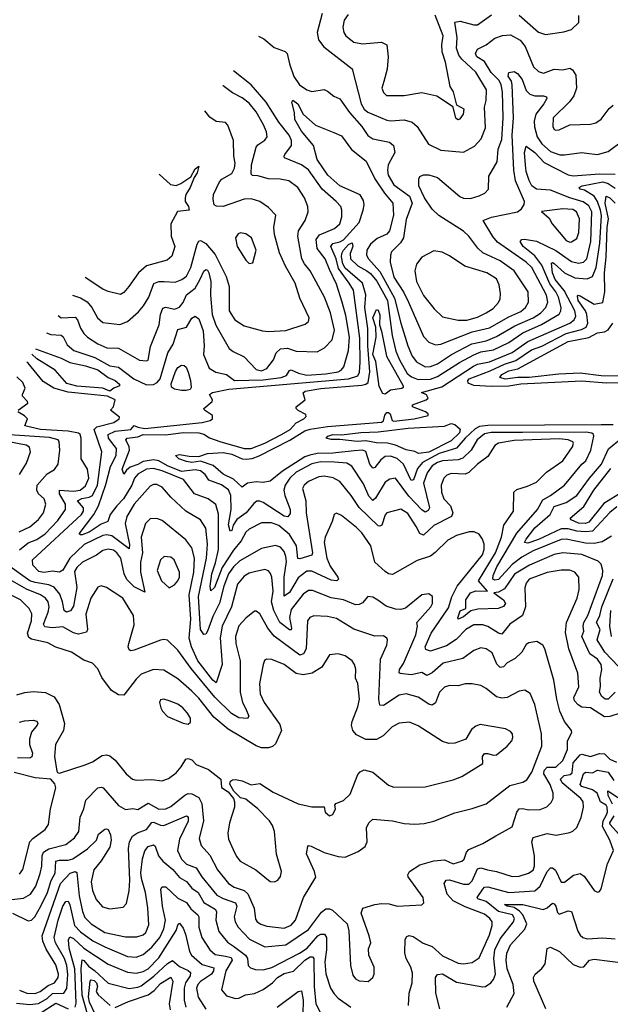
# Model space of a CAD drawing. Extents: x 1246230 to 1426786, y 660032 to 763141.
# Tile 159 of 256: x 1284257 to 1287648, y 717022 to 722679. Entities that reach past the tile are written whole.
import ezdxf

# ---------------------------------------------------------------- set-up
doc = ezdxf.new("R2010")
doc.units = 0

msp = doc.modelspace()

# ---------------------------------------------------------------- linework, layer by layer
at = {"layer": '0CON10XD'}
for points in [[(1285994.4, 722715), (1285964.2, 722605.8), (1285973.1, 722563.1), (1286002.7, 722522.7), (1286166.5, 722396.5), (1286217.9, 722195), (1286234.7, 722165), (1286255, 722148.1), (1286365, 722100.9), (1286385, 722097.2), (1286465, 722103.3), (1286509.9, 722089.9), (1286539.1, 722065), (1286604, 721964), (1286675, 721928.5), (1286805, 721917.6), (1286867.6, 721952.4), (1286906, 721994), (1286932, 722058), (1286924.7, 722175.3), (1286935.3, 722214.7), (1286936.8, 722275), (1286875, 722376.9), (1286795, 722451.2), (1286778.9, 722475), (1286763.9, 722515), (1286769.3, 722575), (1286755.6, 722665), (1286785, 722669.6), (1286865, 722648.1), (1286885, 722648.8), (1286965, 722707.3)], [(1286142.3, 722707.7), (1286119.4, 722675), (1286112.1, 722635), (1286117.3, 722605), (1286128.5, 722585), (1286175, 722549.6), (1286225, 722540), (1286335, 722548.9), (1286364.4, 722534.4), (1286371.9, 722465), (1286366.6, 722393.4), (1286347.1, 722322.9), (1286335.6, 722285), (1286345, 722260), (1286362.9, 722242.9), (1286465, 722242.9), (1286565, 722260), (1286651.9, 722241.9), (1286741.7, 722181.7), (1286759.4, 722115), (1286775, 722104.4), (1286785, 722108.6), (1286805.6, 722135), (1286809.4, 722165), (1286767, 722187), (1286746.7, 722265), (1286728.6, 722295), (1286700.9, 722435), (1286683.3, 722493.3), (1286680.9, 722535), (1286688.6, 722585), (1286643, 722705)], [(1287125.2, 722705.2), (1287235, 722607.8), (1287275, 722594.4), (1287380.9, 722609.1), (1287425, 722622), (1287466.8, 722663.2), (1287467.9, 722702.1)], [(1285627.7, 722584.6), (1285657.8, 722567.8), (1285718.2, 722518.2), (1285780.8, 722495), (1285793.3, 722485), (1285805.6, 722425), (1285831.6, 722351.6), (1285863.2, 722305), (1285905, 722274.7), (1285935, 722266), (1286005, 722276.7), (1286025, 722268.1), (1286059.7, 722239.7), (1286095, 722224.4), (1286149.7, 722145), (1286221.9, 722065), (1286255, 722012.5), (1286285, 721993.8), (1286380, 721975), (1286402.5, 721955), (1286410.5, 721915), (1286372.6, 721845), (1286368.1, 721815), (1286373, 721785), (1286405, 721730), (1286495.5, 721665.5), (1286509.4, 721625), (1286475, 721530), (1286461.3, 721425), (1286443.9, 721396.1), (1286392.5, 721345), (1286385.4, 721325), (1286383.7, 721285), (1286405, 721199.6), (1286461.8, 721111.8), (1286489.6, 721055), (1286575, 720859.4), (1286605, 720825.6), (1286645, 720810.4), (1286675, 720814.1), (1286854.4, 720885), (1286955, 720907.7), (1287065, 720970.7), (1287135, 721001.9), (1287161.5, 721025), (1287177.3, 721055), (1287176, 721116), (1287095.4, 721235), (1287015, 721292.4), (1286915, 721338.2), (1286887.9, 721365), (1286836.2, 721435), (1286805, 721463.8), (1286663.8, 721553.8), (1286625, 721590.6), (1286581.1, 721655), (1286547.8, 721725), (1286548.1, 721765), (1286555, 721777.5), (1286575, 721788.1), (1286605, 721788.1), (1286655, 721771.1), (1286783.2, 721663.2), (1286805, 721652.5), (1286845, 721650.5), (1286895, 721665.9), (1286927.7, 721682.3), (1286948.2, 721705), (1286950.4, 721779.6), (1286997.9, 721862.1), (1287004.8, 721935.2), (1287025, 721990), (1287032.1, 722115), (1287028.1, 722265), (1287022.1, 722305), (1287009.5, 722329.5), (1286964.7, 722374.7), (1286925, 722439), (1286881.2, 722465), (1286873.2, 722485), (1286885, 722509.1), (1286935.8, 722534.2), (1286985, 722572.9), (1287028.3, 722588.3), (1287075, 722592), (1287131.1, 722561.1), (1287158.4, 722525), (1287207.1, 722407.1), (1287235, 722381.2), (1287265, 722371.9), (1287325, 722393.8), (1287375, 722391.2), (1287415, 722400.9), (1287430.3, 722390.3), (1287450, 722360), (1287453.9, 722285), (1287438.5, 722241.5), (1287414, 722206), (1287320, 722115), (1287317.1, 722065), (1287325, 722048), (1287335, 722043.1), (1287355, 722045.6), (1287416.1, 722073.9), (1287535, 722078.2), (1287564, 722086), (1287595, 722106.5), (1287641, 722169), (1287665, 722187.5)], [(1284410.8, 720880.1), (1284435, 720869.5), (1284495.5, 720865.5), (1284506.3, 720856.3), (1284529.8, 720809.8), (1284568, 720778), (1284687.9, 720737.9), (1284775, 720690.5), (1284825, 720682.7), (1284912.5, 720615), (1284985, 720581.4), (1285025, 720583.3), (1285045.9, 720594.1), (1285063.7, 720615), (1285106.4, 720765), (1285138.8, 720815), (1285165, 720897.8), (1285215, 720911.9), (1285245, 720963.3), (1285265, 720975.6), (1285285, 720960.6), (1285310.4, 720890.4), (1285316.4, 720805), (1285312, 720755), (1285345, 720675.7), (1285383.3, 720653.3), (1285445, 720640), (1285490, 720605), (1285655, 720609.9), (1285757.2, 720622.8), (1285789.6, 720635), (1285805, 720664), (1285815, 720667.3), (1285857, 720647), (1285905, 720636.6), (1286015, 720644), (1286084.5, 720655.5), (1286102.2, 720665), (1286118.2, 720685), (1286145, 720778.8), (1286149.5, 720855), (1286128.4, 720978.4), (1286108.5, 721055), (1286075, 721159.4), (1286035, 721242.5), (1286010, 721305), (1285965, 721364.6), (1285959.8, 721415), (1285977.9, 721442.1), (1286065, 721478.8), (1286094.5, 721505), (1286107.1, 721545), (1286106.5, 721585), (1286100, 721605), (1286074.5, 721635), (1285994.1, 721705), (1285915, 721816.8), (1285875, 721843.9), (1285778, 721885), (1285774.4, 721895), (1285779.4, 721905), (1285817.3, 721955), (1285817.4, 721985), (1285803.2, 722015), (1285745, 722090), (1285671.3, 722205), (1285585, 722304.2), (1285484.5, 722384.9)], [(1287675, 718814.5), (1287635, 718774.3), (1287618.8, 718775), (1287599.8, 718789.8), (1287586, 718815), (1287591.7, 718848.3), (1287589.8, 718895), (1287599.6, 718945), (1287595.5, 718975), (1287574.7, 719005), (1287530.2, 719035), (1287484.8, 719135), (1287496.1, 719165), (1287492.1, 719195), (1287496.5, 719215), (1287518, 719255), (1287602.1, 719485), (1287605.3, 719515), (1287595, 719551.4), (1287577.3, 719567.3), (1287485, 719606.3), (1287375.2, 719614.8), (1287325, 719606.3), (1287184.6, 719545.4), (1287097.3, 719492.7), (1287040.9, 719409.1), (1287005, 719389.4), (1286980, 719385), (1287034.6, 719345), (1287045.3, 719325), (1287035, 719306.7), (1287004.6, 719295.4), (1286887.3, 719292.7), (1286846.7, 719283.3), (1286805, 719247.2), (1286775, 719234.3), (1286771.9, 719241.9), (1286785, 719283.3), (1286817.5, 719295), (1286818.6, 719345), (1286844.5, 719385), (1286875, 719396.8), (1286942.5, 719395), (1286890.4, 719455), (1286988.9, 719615), (1287023.5, 719705), (1287035.9, 719774.1), (1287092.7, 719855), (1287093.3, 719965), (1287110.8, 719979.2), (1287172.3, 719997.7), (1287225, 720021.6), (1287281.2, 720078.8), (1287376, 720145), (1287431.4, 720225), (1287436.9, 720245), (1287433.4, 720253.4), (1287405.7, 720265), (1287355, 720270.1), (1287095, 720261.9), (1287005, 720246.1), (1286985, 720231.5), (1286945, 720168.9), (1286885, 720125.8), (1286835, 720077.6), (1286815, 720068.4), (1286735, 720071.4), (1286708.8, 720061.2), (1286691.2, 720045), (1286676.1, 720005), (1286678.4, 719965), (1286692.5, 719925), (1286730.5, 719885), (1286743.6, 719845), (1286735.4, 719825), (1286635, 719772.2), (1286575, 719717.6), (1286555, 719726.7), (1286533.1, 719766.9), (1286485, 719841.8), (1286445, 719867.1), (1286364.8, 719845.2), (1286355.3, 719834.7), (1286336.3, 719773.7), (1286325, 719767.9), (1286315, 719770.7), (1286206.8, 719876.8), (1286160.3, 719945), (1286095, 720024.6), (1286057, 720047), (1286004, 720056), (1285975, 720052.5), (1285914.4, 720025), (1285890, 720005), (1285880.4, 719985), (1285900.3, 719915), (1285900.8, 719845), (1285937.6, 719615), (1285935, 719601.5), (1285865, 719581.6), (1285853.1, 719583.1), (1285845.5, 719655), (1285805, 719720.7), (1285745, 719771.7), (1285702.9, 719787.1), (1285645, 719787.6), (1285575, 719751.8), (1285555.4, 719735), (1285529, 719685), (1285485, 719630.2), (1285419.4, 719530.6), (1285375, 719416), (1285355, 719398), (1285350.6, 719425), (1285359.2, 719495), (1285381.6, 719558.4), (1285397.8, 719635), (1285398.3, 719838.3), (1285382.9, 719892.9), (1285338.1, 719925), (1285261.2, 719955), (1285196.7, 720036.7), (1285075, 720086.4), (1285025, 720100.3), (1284985, 720095.7), (1284935, 720068), (1284916.3, 720045), (1284901.5, 720005), (1284852.4, 719925), (1284813.8, 719886.2), (1284775.6, 719835), (1284762.9, 719795), (1284725, 719780.9), (1284655, 719734.8), (1284615, 719719), (1284605, 719718.2), (1284598.8, 719725), (1284681.6, 719835), (1284708.8, 719885), (1284751.3, 720008.7), (1284777.8, 720112.2), (1284811.5, 720175), (1284813.3, 720215), (1284766.7, 720275), (1284765, 720295.2), (1284805, 720314), (1284895.3, 720324.7), (1284915, 720347.5), (1284935, 720337.4), (1284975, 720330.2), (1285305, 720364.3), (1285350, 720375), (1285363.8, 720385), (1285363.8, 720405), (1285318.8, 720435), (1285313.8, 720445), (1285361.2, 720485), (1285363.3, 720495), (1285346.7, 720525), (1285363.5, 720536.5), (1285456.7, 720555), (1286144.9, 720615.1), (1286197.7, 720632.3), (1286206.9, 720653.1), (1286211.5, 720711.5), (1286208.9, 720848.9), (1286173.1, 721125), (1286148.4, 721165), (1286088.2, 721248.2), (1286073.5, 721305), (1286043.6, 721376.4), (1286055, 721392.7), (1286095, 721402.1), (1286115, 721413.6), (1286206.3, 721513.7), (1286229.8, 721585), (1286234.3, 721615), (1286230.7, 721640.7), (1286211.5, 721671.5), (1286094.3, 721724.3), (1286026.8, 721785), (1285965.5, 721875), (1285944.5, 721955), (1285875, 722038.5), (1285835.8, 722105), (1285834, 722145), (1285818.9, 722205), (1285825, 722216.5), (1285854.5, 722195), (1285885, 722136), (1285955, 722072.9), (1286060.3, 722030.3), (1286105, 722010.8), (1286162.3, 721932.3), (1286245.5, 721865), (1286295.8, 721765), (1286351.3, 721681.3), (1286398.3, 721625), (1286403.7, 721556.3), (1286380.6, 721465), (1286364.4, 721445.6), (1286308.6, 721421.4), (1286270.6, 721389.4), (1286250.3, 721355), (1286248.9, 721325), (1286258.6, 721305), (1286325, 721231.6), (1286408.8, 721078.8), (1286444.6, 720934.6), (1286485.2, 720805.2), (1286511, 720745), (1286535, 720712.2), (1286585.3, 720684.7), (1286615, 720686.7), (1286655, 720702), (1286735.1, 720754.9), (1286853.1, 720816.9), (1286935.6, 720834.4), (1286995, 720857.6), (1287099.6, 720920.4), (1287205, 720965.8), (1287246.6, 720993.4), (1287277.3, 721025), (1287288.5, 721055), (1287282.4, 721095), (1287196.9, 721255), (1287165, 721286.4), (1287000.4, 721400.4), (1286973.6, 721433.6), (1286918.6, 721525), (1286965.7, 721544.3), (1287115, 721574.4), (1287138.1, 721591.9), (1287153.9, 721616.1), (1287156.1, 721633.9), (1287103, 721753), (1287093, 721815), (1287084.6, 722015.4), (1287092.8, 722115), (1287084.5, 722305), (1287080, 722325), (1287062.2, 722355), (1287065.3, 722374.7), (1287095, 722381.8), (1287115, 722368.5), (1287142.3, 722335), (1287165, 722272.2), (1287185, 722250), (1287215, 722240.3), (1287265, 722241.9), (1287281.2, 722235), (1287282.9, 722225), (1287267.1, 722195), (1287220.4, 722135), (1287210.3, 722095), (1287212.5, 722062.5), (1287228.5, 722005), (1287255, 721966.2), (1287305, 721922), (1287357.1, 721902.9), (1287385, 721901.2), (1287485, 721915.4), (1287511.9, 721911.9), (1287575, 721904.5), (1287635, 721921.5), (1287717.1, 721982.9)], [(1284477.3, 720979), (1284495, 720966.2), (1284575, 720969.1), (1284588.4, 720955), (1284605.6, 720905.6), (1284625.2, 720875.2), (1284645.5, 720855), (1284705.7, 720815.7), (1284757, 720793), (1284825, 720790.6), (1284945, 720723.3), (1284985, 720719.2), (1284995, 720723.3), (1285008.5, 720801.5), (1285057.3, 720925), (1285065.3, 720985), (1285079.2, 721020.8), (1285095, 721027.9), (1285145, 721015.4), (1285175, 721027.7), (1285195, 721053.6), (1285215, 721097.2), (1285263.6, 721136.4), (1285292.9, 721187.1), (1285315, 721234.4), (1285325, 721243.5), (1285335, 721240.5), (1285343.4, 721225), (1285354.4, 721175), (1285351.9, 721095), (1285362.3, 720985), (1285383.6, 720923.6), (1285460, 720790), (1285482.3, 720772.3), (1285545, 720741.8), (1285615, 720669.5), (1285645, 720661.1), (1285675.5, 720675), (1285715, 720724.4), (1285728.9, 720765), (1285755, 720787.6), (1285795, 720792.1), (1285845, 720773.8), (1285965, 720770.9), (1286007.4, 720792.6), (1286051.5, 720838.5), (1286064.7, 720895), (1286041.4, 720995), (1286006.9, 721085), (1285924.7, 721235), (1285892, 721275), (1285877.5, 721305), (1285854.6, 721435), (1285858.2, 721465), (1285896.5, 721525), (1285912.3, 721575), (1285911.8, 721605), (1285892.7, 721655), (1285854.4, 721715), (1285802.6, 721752.6), (1285752.4, 721762.4), (1285685, 721763.8), (1285625, 721782.1), (1285594.3, 721784.3), (1285585, 721791.9), (1285587.6, 721845), (1285614.7, 721945.3), (1285625, 721959.4), (1285665, 721987.1), (1285677.3, 722005), (1285674.5, 722035), (1285656.2, 722075), (1285615, 722148.5), (1285575, 722199.6), (1285535, 722229.6), (1285478.7, 722258.7), (1285425, 722299.3), (1285423.5, 722300)], [(1284560.1, 721096.4), (1284605, 721081.4), (1284645, 721057.7), (1284671.8, 721025), (1284703.8, 720965), (1284735, 720939.1), (1284832, 720928), (1284875, 720944.5), (1284939.4, 721000.6), (1284968.5, 721035), (1284998.8, 721085), (1285027.9, 721162.1), (1285055, 721173.7), (1285086, 721174), (1285148.5, 721171.5), (1285187.5, 721185), (1285215, 721205.5), (1285239, 721255), (1285275, 721388.1), (1285285, 721407.1), (1285295, 721410.6), (1285325, 721391.8), (1285378.7, 721328.7), (1285443.2, 721203.2), (1285458.6, 721145), (1285460.3, 721005), (1285491.2, 720955), (1285545, 720920), (1285650.6, 720890.6), (1285685, 720886.5), (1285785, 720892.1), (1285895, 720928.6), (1285914.2, 720945), (1285918.1, 720965), (1285865, 721078.8), (1285838.8, 721165), (1285783.4, 721263.4), (1285748.2, 721338.2), (1285720.3, 721445), (1285716.8, 721485), (1285728.1, 721555), (1285685, 721600), (1285635.8, 721635), (1285585, 721649.3), (1285545, 721646.9), (1285425, 721606.2), (1285386.6, 721606.6), (1285374.3, 721615), (1285368.1, 721645), (1285370, 721675), (1285403.8, 721746.2), (1285417.3, 721762.7), (1285475.4, 721795), (1285490, 721825), (1285494.4, 721855), (1285485.4, 721895), (1285484.3, 721984.3), (1285452.1, 722072.1), (1285437.6, 722087.6), (1285385, 722094.1), (1285349.2, 722119.2), (1285319.1, 722154.4)], [(1287655, 719711.5), (1287601.6, 719678.4), (1287555, 719669.5), (1287505, 719671.3), (1287395, 719693.7), (1287365, 719692), (1287205, 719627.1), (1287140, 719590), (1287085, 719549.5), (1287005, 719463), (1286985, 719457.6), (1286974.3, 719465), (1286974.5, 719485), (1286997.2, 719535), (1287110.7, 719729.3), (1287229.2, 719865), (1287259.5, 719920.5), (1287304.4, 719945.6), (1287384.4, 720005), (1287484.4, 720125.6), (1287506.9, 720145), (1287535.2, 720204.8), (1287552.8, 720285), (1287551.5, 720295), (1287542.4, 720302.4), (1287508.3, 720308.3), (1287143.8, 720306.2), (1286963.7, 720306.3), (1286925, 720299), (1286883.9, 720265), (1286849.8, 720205), (1286801, 720159), (1286775, 720150.7), (1286685, 720144.5), (1286655, 720134.2), (1286625.8, 720115), (1286595.6, 720075), (1286574.8, 720015), (1286608.8, 719875), (1286601.6, 719858.4), (1286585, 719850), (1286565, 719862.4), (1286490.8, 719940.8), (1286415, 720044.5), (1286381.9, 720038.1), (1286355, 720021.2), (1286300.4, 719929.6), (1286285, 719917.2), (1286262.1, 719942.1), (1286231.3, 720011.3), (1286164.4, 720114.4), (1286135, 720131.1), (1286065, 720137.1), (1285985, 720137.8), (1285935, 720127.2), (1285845, 720078.1), (1285807.5, 720045), (1285780.7, 720005), (1285774.3, 719975), (1285778.8, 719945), (1285809.7, 719865), (1285809.1, 719840.9), (1285797.1, 719822.9), (1285775, 719825.9), (1285655, 719905.7), (1285635, 719913.2), (1285618.1, 719911.9), (1285600.3, 719899.7), (1285556.7, 719845), (1285502.8, 719807.2), (1285483.3, 719775), (1285475, 719743.3), (1285465, 719740), (1285455.5, 719775.5), (1285471.2, 719865), (1285469.8, 719945), (1285455, 719977.5), (1285415, 720006), (1285342.6, 720032.6), (1285321.9, 720065), (1285295, 720086), (1285265, 720092.3), (1285185, 720083.8), (1285105, 720114.7), (1285055.5, 720144.5), (1285025, 720149.1), (1284965, 720140.1), (1284935, 720122.4), (1284891.6, 720108.4), (1284869.5, 720090.5), (1284855, 720066.7), (1284845.7, 720095.7), (1284886.6, 720205), (1284884.8, 720225), (1284866.7, 720265), (1284874.4, 720275), (1284935, 720282.1), (1284965, 720295.1), (1285095, 720293), (1285195, 720307.8), (1285285.4, 720305.4), (1285315, 720297.6), (1285347, 720277), (1285405.7, 720255.7), (1285545, 720215.2), (1285585, 720215.8), (1285665, 720244.9), (1285760.6, 720295), (1285809.3, 720325), (1285845, 720362.1), (1285888.8, 720385), (1285901.7, 720398.3), (1285900.5, 720410.5), (1285856, 720434), (1285843.8, 720445), (1285844, 720455), (1285896.7, 720495), (1285883.8, 720535), (1285896.2, 720545), (1285985, 720559.3), (1286220.4, 720579.6), (1286244.9, 720585.1), (1286257.2, 720595), (1286267.1, 720655), (1286255.5, 720804.5), (1286254.9, 720905), (1286237.7, 721025), (1286245, 721098.2), (1286224.5, 721164.5), (1286125, 721251.5), (1286111.8, 721275), (1286104.4, 721315.6), (1286105.5, 721335), (1286115.6, 721355), (1286145, 721387), (1286166.1, 721396.1), (1286169.6, 721375), (1286154.2, 721335), (1286155.8, 721305), (1286198.3, 721265), (1286249, 721235), (1286270.7, 721220.7), (1286307.3, 721177.3), (1286368.1, 721065), (1286395.7, 720865), (1286416.8, 720775), (1286436.6, 720725), (1286481.9, 720645), (1286506.3, 720626.3), (1286545, 720611.5), (1286615, 720612.6), (1286655, 720627.7), (1286781.6, 720708.4), (1286865, 720753.2), (1286905, 720770.2), (1286978, 720782), (1287065.1, 720824.9), (1287145, 720878.7), (1287252.9, 720927.1), (1287353.4, 720986.6), (1287363.8, 721005), (1287365.6, 721025), (1287349.9, 721085), (1287334.9, 721115), (1287300.1, 721160.1), (1287255, 721269.2), (1287215, 721321.2), (1287147.3, 721375), (1287131.1, 721405), (1287140, 721415), (1287155, 721417.8), (1287225, 721407.1), (1287335, 721351.8), (1287425, 721289.8), (1287465, 721278.9), (1287494.3, 721285), (1287512.5, 721305), (1287535.1, 721405), (1287542.6, 721575), (1287525, 721608.6), (1287492.4, 721632.4), (1287414.7, 721654.7), (1287305, 721698.3), (1287224.3, 721704.3), (1287196.5, 721725), (1287182.5, 721755), (1287165, 721806), (1287160, 721845), (1287155.5, 721915), (1287165, 721952), (1287215, 721915.8), (1287267.5, 721857.5), (1287405, 721787.6), (1287435, 721781), (1287585, 721793.9), (1287675, 721791.6)], [(1285058.3, 721790.8), (1285122.6, 721732.6), (1285154.8, 721725.2), (1285182.7, 721737.3), (1285240, 721775), (1285265, 721820.8), (1285285, 721836.7), (1285275, 721798.8), (1285257.9, 721772.1), (1285235.8, 721714.2), (1285210.9, 721675), (1285206.5, 721655), (1285207.5, 721635), (1285226.2, 721605), (1285230, 721585), (1285162.6, 721577.4), (1285125.4, 721505), (1285127.1, 721435), (1285146.9, 721375), (1285130.9, 721319.1), (1285103.4, 721296.6), (1284985, 721264.7), (1284938.7, 721225), (1284884.2, 721145), (1284855, 721111.2), (1284835, 721100), (1284765, 721117.3), (1284735, 721130.7), (1284632.1, 721196.8)], [(1287665, 720351.3), (1287595, 720351.4), (1286945, 720347.7), (1286897.7, 720342.3), (1286871.3, 720328.7), (1286814.1, 720275), (1286765, 720216.7), (1286665, 720185.5), (1286570.4, 720135), (1286540.3, 720099.7), (1286517, 720035), (1286505, 720030.4), (1286459.6, 720125), (1286425, 720157.3), (1286385, 720171.4), (1286355, 720168.7), (1286330.8, 720149.2), (1286295, 720105.4), (1286285, 720102.5), (1286267.1, 720125), (1286245, 720197.2), (1286225, 720205.9), (1286177.9, 720202.1), (1286055, 720188), (1285965, 720186.8), (1285922.4, 720177.6), (1285893.6, 720166.4), (1285765.8, 720084.2), (1285695, 720026.5), (1285655, 720019.5), (1285615, 720024.1), (1285565, 720015.8), (1285535, 719993.6), (1285485, 720038.4), (1285425, 720068.2), (1285367, 720117), (1285295, 720141.8), (1285245.3, 720135.3), (1285215, 720140.4), (1285170, 720155), (1285152, 720175), (1285175, 720180), (1285230.1, 720170.1), (1285285, 720168.7), (1285335, 720187), (1285425, 720192.3), (1285475, 720182.1), (1285535, 720156.3), (1285557.1, 720152.9), (1285592.4, 720157.6), (1285632.7, 720172.7), (1285808, 720262), (1285894.1, 720315.9), (1285925, 720326.8), (1286025, 720342), (1286335, 720366.7), (1286346.3, 720373.7), (1286354.1, 720405.9), (1286365, 720421.7), (1286375, 720422.5), (1286384.2, 720414.2), (1286394.6, 720375), (1286405, 720371.2), (1286522.5, 720385), (1286602.5, 720405), (1286602.5, 720415), (1286587.5, 720425), (1286512.5, 720455), (1286512.5, 720465), (1286590, 720495), (1286602.5, 720505), (1286593, 720523), (1286563.6, 720536.4), (1286681, 720569), (1286861.9, 720688.1), (1286885, 720700), (1286955, 720712.3), (1287085, 720766.1), (1287175, 720829.8), (1287415.4, 720935), (1287441.2, 720955), (1287450.5, 720975), (1287444.8, 721005), (1287382.3, 721122.3), (1287330.8, 721185), (1287315.9, 721225), (1287310.5, 721279.5), (1287315, 721283.1), (1287325, 721278), (1287385, 721224), (1287445, 721195.3), (1287515, 721190), (1287545, 721203.1), (1287566.9, 721255), (1287588.3, 721395), (1287596.7, 721553.3), (1287590.6, 721585), (1287574.1, 721634.1), (1287555, 721664.8), (1287498.9, 721698.9), (1287474.2, 721705), (1287468.6, 721715), (1287486.2, 721725), (1287605, 721747.7), (1287635, 721737.8), (1287675, 721710.4)], [(1286965, 720570.3), (1286865, 720577.3), (1286831.2, 720591.2), (1286830.3, 720605), (1286837.2, 720615), (1286959, 720661), (1287040.2, 720699.8), (1287105, 720720.4), (1287195, 720782.4), (1287255, 720802.8), (1287395, 720875.8), (1287482.1, 720897.9), (1287508.7, 720911.3), (1287519.4, 720935), (1287513.9, 720985), (1287506.1, 721006.1), (1287463.9, 721065), (1287460, 721090), (1287463.8, 721096.2), (1287475, 721092.9), (1287555, 721044.6), (1287605, 721053.5), (1287616.7, 721115), (1287613.9, 721223.9), (1287623.5, 721315), (1287629.7, 721485), (1287637.9, 721535), (1287619.1, 721625), (1287624.7, 721665.3), (1287645, 721655.6), (1287675, 721624.8)], [(1287415, 721401.1), (1287425, 721402.5), (1287455, 721422.2), (1287467.5, 721455), (1287470.6, 721535), (1287453.8, 721575), (1287432.1, 721587.9), (1287375, 721592.5), (1287252.5, 721577.5), (1287297.5, 721537.5), (1287314.4, 721505), (1287395, 721410.9), (1287415, 721401.1)], [(1285575, 721278.8), (1285595, 721282.5), (1285614.6, 721355), (1285587.1, 721425), (1285555, 721447.8), (1285525, 721454.2), (1285510.9, 721449.1), (1285495.8, 721425), (1285506, 721375), (1285555, 721296.2), (1285575, 721278.8)], [(1286825, 720952.4), (1286885, 720970), (1286935, 720993.8), (1286975, 721019.6), (1287005, 721053.1), (1287015.4, 721075), (1287018.2, 721105), (1287008.9, 721155), (1286995, 721190.6), (1286939.2, 721225), (1286813.1, 721263.1), (1286725, 721321.9), (1286682.4, 721342.4), (1286635, 721350), (1286565, 721314.4), (1286535, 721273.8), (1286525.5, 721235), (1286534.5, 721175), (1286575, 721093.6), (1286636.9, 721016.9), (1286685, 720971.8), (1286775, 720952.9), (1286825, 720952.4)], [(1286355, 720526.9), (1286341.9, 720531.9), (1286320.8, 720570.8), (1286300.7, 720715), (1286285, 720754.3), (1286304.2, 720855), (1286302.4, 720912.4), (1286283.7, 720965), (1286305, 721014), (1286315, 721010), (1286325, 720983.8), (1286322.2, 720925), (1286335, 720890), (1286362.3, 720745), (1286459.3, 720575), (1286458.1, 720565), (1286450.4, 720559.6), (1286385, 720549.6), (1286355, 720526.9)], [(1287045, 720614.2), (1287013, 720623), (1287025, 720640.2), (1287065, 720660.5), (1287117.1, 720672.9), (1287405, 720829.8), (1287525, 720851.8), (1287575, 720879.6), (1287615, 720884.7), (1287635, 720896.9), (1287663, 720935)], [(1284348.3, 720787), (1284495, 720733.9), (1284545, 720709.7), (1284635, 720690.8), (1284705, 720667.4), (1284765, 720622), (1284805, 720605.7), (1284828.9, 720585), (1284829.5, 720575), (1284797.9, 720562.1), (1284775, 720544), (1284735, 720561.9), (1284585, 720572.7), (1284527.9, 720587.9), (1284461.2, 720665), (1284355, 720729.2), (1284327.4, 720756)], [(1287705, 718693.6), (1287645, 718675.3), (1287615, 718674.2), (1287535, 718725.3), (1287485, 718728), (1287462.9, 718742.9), (1287443.1, 718765), (1287438.5, 718785), (1287467.3, 718845), (1287460.9, 718925), (1287408.9, 719065), (1287391.3, 719158.7), (1287396.7, 719215), (1287457.3, 719355), (1287469.6, 719405), (1287467.1, 719475), (1287444.7, 719504.7), (1287415, 719515.3), (1287365, 719516.5), (1287285, 719502.7), (1287182.9, 719465), (1287165, 719442), (1287157.5, 719415), (1287160.4, 719305), (1287143.7, 719256.3), (1287070.3, 719205), (1287025, 719148.5), (1287005, 719154.7), (1286945, 719193.2), (1286915, 719201.2), (1286865, 719202.7), (1286818.4, 719175), (1286761.9, 719118.1), (1286707.9, 719082.1), (1286615, 719051), (1286589.5, 719059.5), (1286584.3, 719075), (1286619.4, 719155), (1286719.6, 719300.4), (1286738.1, 719361.9), (1286768.7, 719425), (1286913.8, 719605), (1286924.2, 719635), (1286923.9, 719665), (1286914.5, 719695), (1286895, 719722.9), (1286866.8, 719736.8), (1286836.9, 719736.9), (1286765, 719715.4), (1286715, 719688.8), (1286642.9, 719617.1), (1286615, 719596.9), (1286538.3, 719571.7), (1286398.1, 719491.9), (1286375, 719494.5), (1286355, 719507.5), (1286295, 719562.9), (1286272.9, 719655), (1286220.4, 719730.4), (1286191.4, 719761.4), (1286105, 719829.4), (1286075, 719844), (1286062, 719835), (1286051.1, 719795), (1286011.2, 719705), (1286005.7, 719675), (1286021.2, 719585), (1286039.2, 719539.2), (1286084, 719475), (1286086.4, 719463.6), (1286078, 719455), (1286045, 719459.4), (1285935, 719509.8), (1285905, 719510.5), (1285855, 719471.1), (1285805, 719387.9), (1285775, 719365.8), (1285774.9, 719475), (1285788.2, 719565), (1285785.6, 719595), (1285775, 719623.1), (1285755, 719647.5), (1285725, 719658.5), (1285645, 719640.9), (1285520.1, 719569.9), (1285485, 719535.2), (1285456.3, 719495), (1285428.1, 719425), (1285403.8, 719326.2), (1285365, 719249.6), (1285335, 719165.5), (1285325, 719149.2), (1285315, 719145.7), (1285294, 719175), (1285283.3, 719365), (1285329.5, 719585), (1285334.4, 719665), (1285325, 719757.5), (1285294.8, 719804.8), (1285210, 719855), (1285124.5, 719935), (1285075, 719992.7), (1285045, 720007.3), (1285025, 720008.9), (1285005, 719999.2), (1284913.2, 719895), (1284871.2, 719825), (1284862.7, 719785), (1284886.5, 719663.5), (1284885, 719639.2), (1284785, 719713.4), (1284755, 719719.3), (1284735, 719715.6), (1284627, 719663), (1284544.1, 719585.9), (1284504.2, 719515.8), (1284485, 719504.2), (1284445, 719510.2), (1284395, 719501.9), (1284367.5, 719507.5), (1284332.9, 719545), (1284331.1, 719575), (1284611, 719835), (1284623.5, 719855), (1284623.1, 719875), (1284588.9, 719915), (1284612.7, 719927.3), (1284655.1, 719934.9), (1284674.3, 719945), (1284703.1, 720005), (1284728.1, 720195), (1284685.3, 720325), (1284700.1, 720339.9), (1284797.5, 720365), (1284828.8, 720385), (1284830, 720395), (1284778.8, 720435), (1284795, 720454), (1284805.5, 720495.5), (1284760, 720515), (1284535, 720539), (1284452.5, 720562.5), (1284390.7, 720600.7), (1284305, 720705.6), (1284297.1, 720710.9)], [(1285212.5, 720547.5), (1285185, 720548.1), (1285145, 720556.7), (1285128.1, 720568.1), (1285126.5, 720586.5), (1285151.9, 720658.1), (1285165, 720679.4), (1285185, 720694.4), (1285201.7, 720691.7), (1285212.5, 720682.5), (1285225, 720654.2), (1285238.2, 720605), (1285240.4, 720565), (1285235, 720554.5), (1285212.5, 720547.5)], [(1284248.8, 720435), (1284303.3, 720475), (1284301.2, 720485), (1284273.8, 720515), (1284272.5, 720525), (1284288.5, 720561.5), (1284274.7, 720595), (1284240.4, 720626.4)], [(1287845, 720630.1), (1287595, 720632), (1287475, 720648.4), (1287352, 720642), (1287182.5, 720622.5), (1287117.1, 720622.9), (1287045, 720614.2)], [(1287845, 720596.8), (1287625, 720590.7), (1287485, 720602.6), (1287135, 720584.5), (1287065, 720574), (1286965, 720570.3)], [(1284255, 719633.7), (1284305, 719672.6), (1284355, 719691.6), (1284402.9, 719725), (1284475, 719801.2), (1284519.2, 719865), (1284519.1, 719895), (1284484.4, 719955), (1284485.2, 719974.8), (1284565, 719969), (1284604, 719976), (1284635, 720000.3), (1284653.3, 720045), (1284645.5, 720095.5), (1284608.8, 720155), (1284610, 720275), (1284604.3, 720295), (1284595, 720303.9), (1284535, 720314.7), (1284376.2, 720325), (1284286.7, 720345), (1284301.2, 720385), (1284285, 720402.5), (1284246.7, 720425)], [(1286546.7, 720186.7), (1286525, 720198.2), (1286475, 720206.5), (1286415, 720233.9), (1286368.8, 720245), (1286305, 720247), (1286245, 720259.4), (1286195, 720255.8), (1286095, 720267.5), (1286045, 720266.4), (1286016.7, 720275), (1286026.9, 720285), (1286055, 720294.6), (1286105, 720293.6), (1286215, 720307.6), (1286315, 720310.5), (1286487.9, 720332.1), (1286695, 720342.7), (1286735, 720359.5), (1286755, 720352.5), (1286786.5, 720326.5), (1286782.7, 720305), (1286735, 720259.9), (1286605, 720193.8), (1286546.7, 720186.7)], [(1284253, 719737), (1284315, 719765.8), (1284365, 719807.1), (1284394.1, 719845), (1284406.5, 719895), (1284396.7, 719925), (1284365.4, 719955), (1284355.3, 719975), (1284357.5, 720005), (1284415, 720069.1), (1284457.1, 720095), (1284478.2, 720125), (1284487.8, 720205), (1284483.8, 720255), (1284477.5, 720265), (1284428.7, 720278.7), (1284024.5, 720305.1)], [(1287685, 719879.6), (1287645, 719848.1), (1287545, 719740.1), (1287505, 719735.9), (1287455, 719740.4), (1287405, 719753.5), (1287365, 719752.7), (1287235, 719692), (1287175, 719670.9), (1287154.8, 719674.8), (1287164, 719695), (1287215, 719759.8), (1287302.6, 719835), (1287325, 719882), (1287395, 719905.2), (1287456.6, 719945), (1287528.9, 720045), (1287597, 720125), (1287637.8, 720212.2), (1287712.5, 720275)], [(1284255.4, 720065), (1284295, 720130), (1284318.2, 720195), (1284312.5, 720222.5), (1284293.3, 720233.3), (1284185, 720255.3)], [(1287715, 719964), (1287611, 719899), (1287525, 719792.5), (1287505, 719784.5), (1287465, 719785.2), (1287423.1, 719805), (1287418.1, 719815), (1287495, 719882.3), (1287553.3, 719975), (1287650.4, 720099.6)], [(1284215, 717544.6), (1284305, 717502.3), (1284325, 717504.6), (1284344.6, 717525), (1284379, 717585), (1284415.8, 717665), (1284437.2, 717732.8), (1284461.3, 717775), (1284464.7, 717845), (1284485, 717850.7), (1284535, 717850.2), (1284561.9, 717858.1), (1284646.5, 717915), (1284697.3, 717965), (1284710.2, 717999.8), (1284745, 718027.5), (1284755, 718030.8), (1284765, 718025.6), (1284778.4, 717995), (1284781.4, 717965), (1284773.5, 717925), (1284724.3, 717845.7), (1284681.6, 717795), (1284667.1, 717725), (1284675.3, 717675), (1284695, 717624.2), (1284731.6, 717581.6), (1284775, 717570), (1284850, 717580), (1284869.7, 717600.3), (1284885.7, 717674.2), (1284890, 717735), (1284882.3, 717917.7), (1284887.4, 717955), (1284905, 717988.7), (1284932.5, 718007.5), (1284985, 718025.3), (1285015, 718066.9), (1285025, 718068.8), (1285065, 718050.6), (1285085, 718049.1), (1285215, 718105.5), (1285225, 718098.8), (1285225, 718074.3), (1285175, 717970.6), (1285162.1, 717905), (1285185, 717855.4), (1285215, 717827.5), (1285270.8, 717805), (1285303.4, 717755), (1285389.5, 717649.5), (1285425, 717629.8), (1285496.2, 717605), (1285502.9, 717585), (1285487.7, 717525), (1285493.1, 717495), (1285510.9, 717465), (1285575.6, 717395.6), (1285665, 717352.9), (1285785, 717363.1), (1285915, 717450.8), (1285989.3, 717550.7), (1286015, 717570), (1286035, 717570.3), (1286051.9, 717561.9), (1286137.5, 717485), (1286145.9, 717444.1), (1286156.5, 717245), (1286169.2, 717189.2), (1286185, 717168.1), (1286205, 717156.5), (1286257.3, 717152.7), (1286283.8, 717175), (1286291.6, 717195), (1286292.7, 717235), (1286261.9, 717305), (1286259.2, 717340.8), (1286272.5, 717375), (1286264, 717415), (1286217.1, 717545), (1286226.6, 717573.4), (1286295, 717595.4), (1286335, 717600.4), (1286378.9, 717598.9), (1286425, 717586), (1286566.2, 717593.8), (1286576.7, 717605), (1286573.8, 717635), (1286487.3, 717755), (1286485.4, 717765), (1286494.8, 717785.2), (1286555, 717823.5), (1286635.4, 717845.4), (1286695, 717850.9), (1286745, 717828.9), (1286795, 717843.6), (1286809.6, 717855), (1286821.9, 717895), (1286835, 717910.6), (1286916.2, 717945), (1286990.3, 717989.7), (1287085, 718041.4), (1287110.8, 718125), (1287125, 718145.5), (1287145, 718147.3), (1287178.3, 718138.3), (1287245, 718140.4), (1287283.4, 718156.6), (1287309.2, 718180.8), (1287320.4, 718205), (1287320, 718235), (1287303.1, 718285), (1287267, 718345), (1287267.2, 718365), (1287285, 718383.8), (1287335.4, 718385), (1287375, 718421.8), (1287402.9, 718485), (1287402.9, 718535), (1287427.3, 718582.7), (1287424.2, 718595), (1287385, 718647.1), (1287357.8, 718705), (1287340.3, 718775), (1287323.3, 718885), (1287272.5, 719065), (1287261.4, 719085), (1287225.5, 719105.5), (1287180.9, 719099.1), (1287165, 719088.8), (1287139.5, 719045), (1287101.5, 719008.5), (1287055.9, 718984.1), (1287035, 718961.2), (1287015, 718957.3), (1286996.5, 718976.5), (1286970.4, 719040.4), (1286935, 719063.5), (1286905, 719068.9), (1286865, 719053.6), (1286800.8, 719009.2), (1286688.9, 718981.1), (1286625, 718925.7), (1286595, 718911.5), (1286565, 718927.6), (1286505, 718915.6), (1286441.7, 718921.7), (1286435.6, 718925.6), (1286437.7, 718945), (1286460.3, 718979.7), (1286531.6, 719145), (1286540.8, 719195), (1286536.7, 719215), (1286616.9, 719305), (1286626.2, 719325), (1286626.9, 719365), (1286605, 719380), (1286565, 719374.4), (1286471.7, 719298.3), (1286445, 719289.5), (1286415, 719291.5), (1286360.1, 719310.1), (1286313.4, 719343.4), (1286285, 719360.5), (1286255.6, 719364.4), (1286225, 719328.5), (1286205, 719317.9), (1286185, 719316.1), (1286115, 719344.7), (1286045, 719356.3), (1285938.3, 719398.3), (1285915, 719399.7), (1285885, 719378.5), (1285815, 719290.9), (1285806.7, 719245), (1285818.1, 719181.9), (1285815, 719172.5), (1285805, 719173.6), (1285751, 719215), (1285715.4, 719285), (1285703.3, 719335), (1285712.3, 719395), (1285705.3, 719475), (1285697.7, 719497.7), (1285685, 719512.5), (1285665, 719520), (1285605, 719507.2), (1285575, 719498.6), (1285545, 719481.1), (1285507.8, 719435), (1285473.5, 719305), (1285419.4, 719195), (1285407.6, 719127.6), (1285420, 718975), (1285385, 718867.8), (1285365, 718883.5), (1285280.3, 718995), (1285243.7, 719075), (1285229.1, 719125), (1285239.7, 719235), (1285230.3, 719375), (1285256.1, 719505), (1285259.8, 719585), (1285244.8, 719644.8), (1285210.6, 719690.6), (1285075, 719802.1), (1285045, 719812.7), (1285005, 719811.1), (1284978.8, 719785), (1284954.3, 719705.8), (1284961.1, 719615), (1284951.3, 719561.3), (1284950.2, 719505), (1284975, 719390), (1284915, 719420.5), (1284871.7, 719461.7), (1284856.7, 719495), (1284838.1, 719585), (1284815, 719615.8), (1284795, 719630), (1284765, 719636.2), (1284735, 719628.8), (1284697.2, 719602.8), (1284617.7, 719562.3), (1284585, 719531.3), (1284572.3, 719507.7), (1284585.5, 719415.5), (1284565, 719309.2), (1284548.4, 719281.6), (1284525, 719274.4), (1284512.7, 719285), (1284503.4, 719335), (1284487.7, 719377.7), (1284455, 719418.4), (1284425, 719431.4), (1284345, 719444.4), (1284315, 719454.9), (1284187.5, 719547.5)], [(1285115, 719414.3), (1285145, 719431.4), (1285165, 719454.4), (1285174, 719475), (1285174.6, 719505), (1285144.4, 719575), (1285125, 719590), (1285085.5, 719594.5), (1285065, 719576), (1285045.3, 719515), (1285071.3, 719455), (1285115, 719414.3)], [(1284195, 717621.6), (1284278.8, 717631.2), (1284319.2, 717655), (1284349.7, 717700.3), (1284375, 717772.9), (1284384.3, 717815), (1284385.9, 717875), (1284393.9, 717895), (1284425, 717914.4), (1284520.9, 717939.1), (1284572.2, 717977.8), (1284596.1, 718015), (1284603.4, 718096.6), (1284624.6, 718145.4), (1284637.1, 718195), (1284705, 718264.6), (1284725, 718268.9), (1284736.9, 718265), (1284825, 718163.1), (1284865, 718140.5), (1284906.2, 718146.2), (1284935, 718141.4), (1284995, 718177.5), (1285055, 718142.9), (1285095, 718144.7), (1285125, 718157.8), (1285205, 718224), (1285225, 718232.7), (1285245, 718231.9), (1285285, 718209.6), (1285303.4, 718175), (1285312.1, 718075), (1285286.6, 717975), (1285297.8, 717935), (1285347.8, 717877.8), (1285392.9, 717795), (1285455, 717715.4), (1285487.8, 717695), (1285545.2, 717675.2), (1285566.9, 717656.9), (1285602.5, 717575), (1285610.2, 717510.2), (1285620.6, 717495), (1285641.7, 717481.7), (1285675, 717470.3), (1285775, 717459.1), (1285815, 717476.9), (1285840.8, 717505), (1285886.8, 717635), (1285957.6, 717752.4), (1285949.8, 717785), (1285903.6, 717886.4), (1285910.8, 717929.2), (1285915, 717933.3), (1285929.4, 717929.4), (1286004.6, 717894.6), (1286085, 717871.9), (1286125, 717867.5), (1286200.6, 717899.4), (1286241.2, 717928.8), (1286251.1, 717955), (1286248.5, 718035), (1286261.5, 718065), (1286285, 718084.6), (1286396.7, 718076.7), (1286465, 718061.1), (1286525, 718056.2), (1286579.8, 718060.2), (1286635, 718073.6), (1286755, 718121.5), (1286853.9, 718146.1), (1286935, 718174.4), (1287070.7, 718279.3), (1287145, 718297.8), (1287169.4, 718310.6), (1287197.6, 718355), (1287254.3, 718504.3), (1287252, 718575), (1287214.7, 718744.7), (1287187.6, 718807.6), (1287156.8, 718826.8), (1287125, 718821.1), (1287055, 718784), (1287025, 718779.7), (1286995, 718788.5), (1286935, 718836.7), (1286905, 718852.9), (1286855, 718863.3), (1286815, 718863.6), (1286775, 718852.3), (1286725, 718852.7), (1286695, 718843.6), (1286666.4, 718815), (1286645, 718754.2), (1286625, 718739.5), (1286605, 718745.4), (1286545, 718786.8), (1286475, 718804.7), (1286435, 718798), (1286345, 718739.2), (1286325, 718740.8), (1286318.2, 718775), (1286328.5, 719005), (1286365.6, 719085), (1286367.8, 719115), (1286365, 719126), (1286345, 719139.2), (1286295, 719136.9), (1286175, 719176.6), (1286075, 719238.6), (1286025, 719250.3), (1285945, 719254.5), (1285922.9, 719245), (1285908.8, 719225), (1285900.8, 719065), (1285886.5, 719035), (1285865, 719028.2), (1285717.6, 719137.6), (1285682.3, 719182.3), (1285635, 719264.4), (1285615, 719280.8), (1285605, 719280.8), (1285555, 719240.9), (1285515, 719195.5), (1285495.9, 719135), (1285497.6, 719095), (1285523.6, 718995), (1285522.6, 718815), (1285535.9, 718755), (1285555, 718718.5), (1285572.9, 718677.1), (1285565, 718663.3), (1285515, 718666.7), (1285472.4, 718692.5), (1285376.9, 718786.9), (1285240.8, 718950.8), (1285165, 719057.3), (1285105, 719112.9), (1285085, 719118.6), (1285065, 719114.5), (1284915, 719056.9), (1284895, 719052.5), (1284885, 719058.8), (1284880, 719075), (1284882.9, 719095), (1284915, 719202.5), (1284909.6, 719255), (1284848.2, 719355), (1284755, 719415.7), (1284725, 719425.8), (1284705, 719418), (1284665.3, 719354.7), (1284636.7, 719263.3), (1284644.4, 719194.4), (1284646.2, 719175), (1284639.8, 719160.2), (1284595, 719148), (1284565, 719156.6), (1284505, 719190.4), (1284445, 719185.1), (1284400.4, 719190.4), (1284393, 719205), (1284420.7, 719275), (1284425.9, 719305), (1284420.6, 719335), (1284404.6, 719355), (1284377.1, 719375), (1284295, 719407), (1284175.4, 719475)], [(1287695, 718962.7), (1287616.5, 719045), (1287573.3, 719115), (1287589.5, 719175), (1287569.2, 719215), (1287588.3, 719255), (1287598.6, 719305), (1287664.3, 719465.7)], [(1284239.5, 718800.5), (1284286.2, 718813.8), (1284335, 718819.1), (1284405, 718813.3), (1284455, 718787.5), (1284483.3, 718745), (1284514.3, 718635), (1284507.5, 718595), (1284462.2, 718515), (1284457.5, 718445), (1284470.7, 718360.7), (1284473.6, 718353.6), (1284485, 718350), (1284632.6, 718397.4), (1284674.7, 718415.3), (1284729.5, 718450.5), (1284755, 718455.4), (1284775, 718448.8), (1284805, 718423.6), (1284867.5, 718345), (1284905, 718315.6), (1284925, 718310), (1285015, 718312.9), (1285074, 718306), (1285110.7, 718319.3), (1285155, 718351.9), (1285184.7, 718385.3), (1285210.5, 718429.5), (1285225, 718434.3), (1285245, 718427.1), (1285270.2, 718400.2), (1285339.9, 718369.9), (1285412.5, 718315), (1285415, 718267.5), (1285452.9, 718242.9), (1285484, 718205), (1285490.8, 718185), (1285490.6, 718155), (1285462.3, 718065), (1285451.5, 718005), (1285455, 717970), (1285481.8, 717911.8), (1285500.7, 717870.7), (1285523.6, 717843.6), (1285612.9, 717795), (1285695, 717727.5), (1285720, 717725), (1285738.8, 717735), (1285754.3, 717755.7), (1285759.2, 717785), (1285731.5, 717885), (1285720, 718015), (1285708.8, 718048.8), (1285691.8, 718075), (1285624.5, 718145), (1285555, 718200), (1285525, 718207.5), (1285486.1, 718246.1), (1285463, 718287), (1285466.4, 718303.6), (1285478.3, 718311.7), (1285495, 718314), (1285535, 718305.4), (1285586.6, 718283.4), (1285635, 718291.1), (1285711.2, 718241.2), (1285855, 718173.8), (1285935, 718156.7), (1286005.8, 718155.8), (1286011.2, 718125), (1286035, 718104.2), (1286055, 718112), (1286070, 718145), (1286066.7, 718165), (1286072.5, 718175), (1286115, 718192), (1286155, 718228.6), (1286197.9, 718342.1), (1286212.3, 718357.7), (1286235, 718368.9), (1286285.3, 718355.3), (1286375, 718280.6), (1286405, 718270), (1286585, 718270.4), (1286745, 718311.2), (1286795, 718331.5), (1286915.4, 718404.6), (1286914.2, 718445.8), (1286925, 718463.1), (1286945, 718462.9), (1286975, 718452.5), (1286995, 718454.5), (1287055, 718504), (1287083.3, 718535), (1287088.8, 718555), (1287086, 718575), (1287075, 718588.8), (1287045.4, 718605.4), (1286901.2, 718628.8), (1286875, 718620), (1286850.3, 718599.7), (1286817.5, 718545), (1286755, 718521.2), (1286720.5, 718520.5), (1286685, 718532.5), (1286545, 718621.8), (1286495, 718642.9), (1286435, 718636.2), (1286395, 718616.4), (1286344.4, 718565), (1286305, 718543.8), (1286244, 718544), (1286189.8, 718569.8), (1286170, 718595), (1286162.5, 718625), (1286165, 718646.7), (1286198.9, 718731.1), (1286207.5, 718775), (1286197.7, 718865), (1286184.6, 718895), (1286187.3, 718947.3), (1286179.6, 718975), (1286165.8, 718995.8), (1286124.6, 719024.6), (1286085, 719035.4), (1286035, 719028.8), (1285991.4, 718958.6), (1285935.2, 718924.8), (1285885, 718914.7), (1285845, 718921.8), (1285775, 718973.5), (1285705, 719002.3), (1285674.5, 719005.5), (1285663.1, 718996.9), (1285653.8, 718975), (1285632.8, 718865), (1285637.3, 718805), (1285660.4, 718755), (1285749.5, 718629.5), (1285759.2, 718595), (1285725, 718517.8), (1285707.6, 718502.4), (1285685, 718494.7), (1285645, 718495.3), (1285615, 718506.6), (1285453.3, 718603.3), (1285371, 718671), (1285285, 718781.1), (1285245, 718821.6), (1285165, 718892.5), (1285085, 718942.1), (1285024.1, 718945.9), (1284955, 718918.2), (1284925, 718889.5), (1284855, 718798.1), (1284825, 718800), (1284783.5, 718825), (1284728.9, 718898.9), (1284705, 718950), (1284675, 718980.8), (1284625, 718998.1), (1284554, 719044), (1284465, 719073.8), (1284417.6, 719097.6), (1284325, 719119.5), (1284308.5, 719128.5), (1284300.9, 719155), (1284324.8, 719225), (1284326.4, 719265), (1284310.4, 719295), (1284261.8, 719345), (1284177.4, 719387.4)], [(1287654.5, 719134.5), (1287645.9, 719194.1), (1287650.7, 719285)], [(1285225, 718631.4), (1285237.8, 718642.2), (1285236.7, 718665), (1285220.4, 718695), (1285192.7, 718725), (1285165, 718745.3), (1285115, 718766.2), (1285085, 718775.5), (1285065, 718772), (1285058.9, 718755), (1285066.5, 718725), (1285076.5, 718705), (1285105, 718675.5), (1285195, 718636.4), (1285225, 718631.4)], [(1284255, 718642.4), (1284285, 718650.6), (1284335, 718654.6), (1284355, 718648.6), (1284360, 718635), (1284356.2, 718625), (1284325, 718584.5), (1284312.4, 718545), (1284313, 718515), (1284330, 718465), (1284327.1, 718442.9), (1284314.1, 718435.9), (1284245, 718438.7)], [(1286488.7, 717015), (1286493.1, 717085), (1286510.5, 717145), (1286511.2, 717201.2), (1286503.3, 717235), (1286476.6, 717285), (1286467.7, 717317.7), (1286470.6, 717395), (1286479.1, 717410.9), (1286492.4, 717417.6), (1286515, 717411.1), (1286573.4, 717373.4), (1286625, 717353.1), (1286685, 717300.5), (1286775, 717257.7), (1286805, 717254.6), (1286855, 717262.9), (1286895, 717288.9), (1286955, 717421.1), (1286970.3, 717475), (1286969.3, 717495), (1286956.7, 717515), (1286925, 717539), (1286815, 717581.7), (1286745, 717616.6), (1286710.3, 717655), (1286694.4, 717715.6), (1286705, 717734.2), (1286725, 717737.3), (1286805, 717711.6), (1286835, 717712.8), (1286855, 717730.5), (1286885, 717799.4), (1286905, 717806), (1286943.5, 717793.5), (1286995, 717784.2), (1287085, 717755.3), (1287125, 717757.3), (1287177.5, 717775), (1287205, 717792.2), (1287212.9, 717815), (1287212.9, 717875), (1287197.9, 717955), (1287205, 717980), (1287285, 718002.4), (1287337.2, 717992.8), (1287415, 718008.9), (1287433.6, 718016.4), (1287455, 718038), (1287480.9, 718095), (1287493.2, 718155), (1287491.5, 718185), (1287478.5, 718205), (1287370.9, 718295), (1287361.6, 718315), (1287382.9, 718337.1), (1287417.2, 718342.8), (1287429.1, 718350.9), (1287435, 718408.9), (1287475.2, 718454.8), (1287485, 718458.3), (1287535, 718445.2), (1287585, 718463.4), (1287615, 718461), (1287645, 718430), (1287682.8, 718412.8)], [(1284255, 717770), (1284275, 717796), (1284315.3, 717955), (1284333.1, 717975), (1284403.4, 718026.6), (1284423.1, 718055), (1284432.9, 718145), (1284464.3, 718265), (1284458.3, 718288.3), (1284436, 718316), (1284345, 718323.8), (1284225, 718353.3)], [(1286668.9, 716995), (1286646, 717085), (1286643.6, 717176.4), (1286656.4, 717193.6), (1286685, 717196.9), (1286765, 717148.9), (1286915, 717122.9), (1286932, 717125), (1286961.9, 717145), (1286977.7, 717165), (1286987.9, 717195), (1286978.7, 717285), (1286984.3, 717335), (1287015, 717397.9), (1287092.3, 717495), (1287097.7, 717515), (1287085.6, 717535.6), (1287005, 717555.5), (1286935, 717613.2), (1286888, 717628), (1286883.8, 717635), (1286915.8, 717684.2), (1286925.7, 717694.3), (1286943.8, 717696.2), (1287065, 717663.4), (1287215, 717674.1), (1287245, 717699.6), (1287285, 717784.6), (1287305, 717806.5), (1287316.4, 717806.4), (1287332.8, 717792.8), (1287365, 717724.3), (1287385, 717724.4), (1287436.9, 717763.1), (1287475, 717772.9), (1287498.7, 717758.7), (1287555, 717676.2), (1287575, 717666.2), (1287585, 717670), (1287595.6, 717685), (1287631.2, 717828.8), (1287665.4, 717905), (1287645.4, 717964.6), (1287602.5, 718042.5), (1287606.2, 718075), (1287625, 718106.6), (1287632, 718125), (1287629.6, 718155), (1287625, 718165.5), (1287592, 718185), (1287573, 718235), (1287545, 718254.3), (1287485, 718274.1), (1287474.7, 718285), (1287494.2, 718345.8), (1287505, 718354.7), (1287545, 718351.7), (1287575, 718366.9), (1287635.9, 718355.9), (1287668.3, 718308.3)], [(1287660.7, 718170.7), (1287635, 718221.4), (1287632.7, 718247.3), (1287745, 718175.7)], [(1287726.7, 717965), (1287646.7, 718055), (1287645.7, 718065), (1287669.8, 718105)], [(1284255, 717102.8), (1284298, 717085), (1284345, 717083.8), (1284375, 717094.8), (1284420.4, 717129.6), (1284457.3, 717145), (1284478.4, 717175), (1284479.5, 717195), (1284465, 717248.2), (1284408.6, 717338.6), (1284390, 717385), (1284385.5, 717415), (1284490.3, 717715), (1284546.7, 717775), (1284574.4, 717784.4), (1284585, 717778.8), (1284598.5, 717645), (1284616.9, 717555), (1284631.2, 717521.2), (1284668.1, 717485), (1284744.9, 717434.9), (1284865, 717409.7), (1284929.6, 717410.4), (1284965, 717421.3), (1284981.5, 717435), (1284998.5, 717478.5), (1284993.3, 717576.7), (1284979.4, 717665), (1284955.2, 717745), (1284952.8, 717777.2), (1284962.6, 717857.4), (1284975, 717904.3), (1284995, 717928.9), (1285025, 717937.7), (1285035, 717930), (1285053.8, 717875), (1285079.2, 717845), (1285135.4, 717795.4), (1285175, 717750.3), (1285215, 717727.6), (1285245, 717689.2), (1285281.9, 717665), (1285315, 717607.5), (1285378.8, 717568.8), (1285385.9, 717555), (1285382.9, 717505), (1285401, 717441), (1285449.3, 717379.3), (1285485.1, 717355.1), (1285553.4, 717305), (1285565.7, 717285), (1285568.9, 717245), (1285581.5, 717231.5), (1285611.4, 717221.4), (1285655, 717219.2), (1285705, 717232.4), (1285863.9, 717315), (1285906.4, 717345), (1285968, 717415), (1285985, 717425.3), (1286006.7, 717425), (1286017.6, 717405), (1286018.8, 717335), (1286009.3, 717265), (1286015, 717197.5), (1286041.8, 717115), (1286061.7, 717081.7), (1286085, 717057.1), (1286158, 717005)], [(1284238.5, 717028.5), (1284315, 717020), (1284365, 717026.3), (1284415, 717054.6), (1284445, 717084.3), (1284509.5, 717085), (1284528.2, 717111.8), (1284532.7, 717192.7), (1284526.7, 717245), (1284513.2, 717285), (1284462.4, 717375), (1284454, 717405), (1284477.3, 717505), (1284505, 717585.7), (1284521.7, 717611.7), (1284535, 717614), (1284545, 717594), (1284572.3, 717475), (1284605, 717438.6), (1284677.4, 717387.4), (1284745, 717352.5), (1284875, 717297.4), (1284925, 717291.8), (1284965, 717307.6), (1285015, 717349.2), (1285060.5, 717405), (1285084.4, 717455), (1285093.8, 717505), (1285076.7, 717585), (1285066.6, 717683.4), (1285075, 717697.1), (1285095, 717696.4), (1285165, 717632.5), (1285215, 717606.1), (1285240.1, 717570.1), (1285279.6, 717535), (1285284.7, 717524.7), (1285284.8, 717465), (1285302.9, 717405), (1285348.2, 717335), (1285378.7, 717308.7), (1285438, 717298), (1285470.9, 717290.9), (1285476.5, 717275), (1285440.2, 717215), (1285415.7, 717105), (1285445, 717070.8), (1285495, 717054.6), (1285515, 717057.3), (1285552.9, 717077.1), (1285605, 717083.6), (1285655, 717107), (1285707.8, 717145), (1285736.6, 717175), (1285775, 717198.9), (1285828.6, 717211.4), (1285893.5, 717275), (1285925, 717294.3), (1285938.9, 717295), (1285944.8, 717284.8), (1285946.7, 717125), (1285957.3, 717025), (1285995, 716950.6)], [(1287054.2, 717005), (1287096, 717084), (1287089.5, 717135), (1287056.3, 717225), (1287050, 717275), (1287053.9, 717315), (1287075, 717363.8), (1287157, 717453), (1287167.9, 717485), (1287145.8, 717535.8), (1287127.4, 717557.4), (1287095, 717577.7), (1287056, 717585), (1287041.2, 717595), (1287145, 717595.5), (1287263.2, 717566.8), (1287284.4, 717575.6), (1287315, 717602.2), (1287325, 717600), (1287335.2, 717585.2), (1287345, 717548.8), (1287355, 717540), (1287405, 717558.9), (1287425, 717554.2), (1287462.1, 717442.1), (1287475, 717418.9), (1287490.8, 717405), (1287515, 717397.5), (1287605, 717403.5), (1287675, 717398.1)], [(1284575.5, 717004.5), (1284580.8, 717029.2), (1284572.6, 717225), (1284541.5, 717345), (1284537.3, 717392.7), (1284545, 717408.9), (1284565, 717400.8), (1284625, 717343.8), (1284765, 717252.3), (1284875, 717206.1), (1284925, 717200.6), (1284965, 717210.3), (1284993.5, 717225), (1285055, 717288.3), (1285155.2, 717445), (1285167.5, 717482.5), (1285175, 717487.8), (1285195, 717458.5), (1285208.7, 717425), (1285232.4, 717325), (1285243.2, 717305), (1285305, 717250.9), (1285371.8, 717231.8), (1285369.8, 717215), (1285357.8, 717195), (1285295, 717152.4), (1285279.5, 717135), (1285272.3, 717115), (1285282, 717062), (1285325, 716993.1)], [(1287277.5, 716995), (1287208.6, 717155), (1287206.4, 717176.4), (1287215.7, 717194.3), (1287255, 717228), (1287272.9, 717255), (1287285, 717342.5), (1287305, 717349.2), (1287355.7, 717325), (1287435, 717250.9), (1287475, 717235.2), (1287495, 717237.1), (1287528.5, 717275), (1287555, 717281.9), (1287735, 717258.4)], [(1284646.9, 716965), (1284615.8, 717075), (1284609.9, 717225), (1284615, 717276.5), (1284625, 717273.4), (1284651, 717241), (1284686.9, 717216.9), (1284764, 717144), (1284885, 717112.4), (1284935, 717119.8), (1284955, 717128.9), (1285027, 717183), (1285105, 717256.3), (1285135, 717274.4), (1285175, 717238.1), (1285225, 717216.7), (1285237.3, 717205), (1285235.7, 717185), (1285209.4, 717145), (1285200.6, 717115), (1285201.7, 717045), (1285210.6, 717005)], [(1284689.3, 716965), (1284657.2, 717035), (1284651.6, 717065), (1284661, 717155), (1284666.9, 717163.1), (1284685, 717158.2), (1284698.1, 717145), (1284704.1, 717125), (1284696.5, 717095), (1284706.6, 717076.6), (1284776.2, 717015)], [(1284805, 717004), (1284881.3, 717038.7), (1284994.2, 717075.8), (1285029.3, 717100.7), (1285065, 717141.2), (1285125, 717177.5), (1285135.3, 717155), (1285114.5, 717024.5), (1285120.5, 716990.5)], [(1285735, 717006.1), (1285855, 717096.1), (1285875, 717098.5), (1285884.5, 717045), (1285883.3, 716965)], [(1284375, 716971.2), (1284465, 717028.9), (1284535, 716995.6)]]:
    msp.add_lwpolyline(points, dxfattribs=at)

doc.saveas('drawing.dxf')
